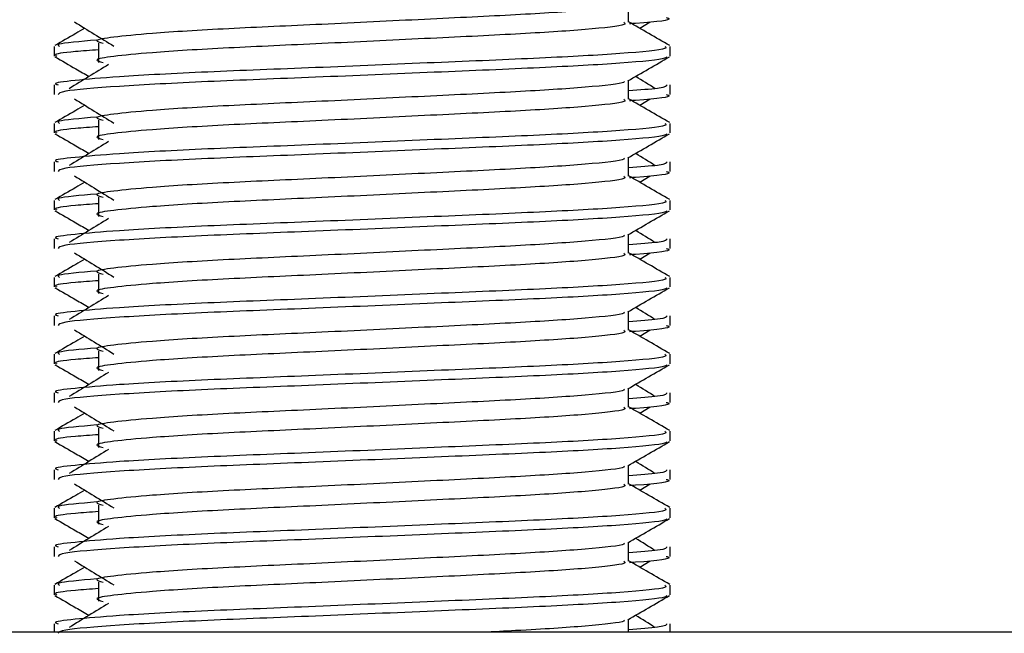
# Model space of a CAD drawing. Header units: millimetres. Extents: x 0 to 420, y 0 to 297.
# Tile 76 of 98: x 298.521 to 299.728, y 201.754 to 202.506. Entities that reach past the tile are written whole.
import ezdxf

# ---------------------------------------------------------------- set-up
doc = ezdxf.new("R2010")
doc.units = ezdxf.units.MM

msp = doc.modelspace()

# ---------------------------------------------------------------- linework, layer by layer
at = {"color": 7, "linetype": 'Continuous', "lineweight": 25}
for p, q in [((299.26734, 202.50299), (299.26734, 202.526)), ((299.28096, 202.4956), (299.29359, 202.50334)), ((298.56338, 202.47339), (298.56338, 202.46162)), ((298.61772, 202.47729), (298.61772, 202.4537)), ((299.31843, 202.46162), (299.31843, 202.47339)), ((298.56338, 202.42621), (298.56338, 202.41445)), ((299.26734, 202.40861), (299.26734, 202.43162)), ((299.31843, 202.41445), (299.31843, 202.42621)), ((299.28096, 202.40122), (299.29359, 202.40896)), ((298.56338, 202.37901), (298.56338, 202.36724)), ((298.61772, 202.38291), (298.61772, 202.35932)), ((299.31843, 202.36724), (299.31843, 202.37901)), ((299.26734, 202.31423), (299.26734, 202.33724)), ((298.56338, 202.33183), (298.56338, 202.32007)), ((299.31843, 202.32007), (299.31843, 202.33183)), ((299.28096, 202.30684), (299.29359, 202.31458)), ((298.61772, 202.28853), (298.61772, 202.26494)), ((298.56338, 202.28463), (298.56338, 202.27286)), ((299.31843, 202.27286), (299.31843, 202.28463)), ((299.26734, 202.21985), (299.26734, 202.24286)), ((298.56338, 202.23745), (298.56338, 202.22569)), ((299.31843, 202.22569), (299.31843, 202.23745)), ((299.28096, 202.21246), (299.29359, 202.2202)), ((298.61772, 202.19415), (298.61772, 202.17055)), ((298.56338, 202.19025), (298.56338, 202.17848)), ((299.31843, 202.17848), (299.31843, 202.19025)), ((298.56338, 202.14307), (298.56338, 202.13131)), ((299.26734, 202.12547), (299.26734, 202.14848)), ((299.31843, 202.13131), (299.31843, 202.14307)), ((299.28096, 202.11808), (299.29359, 202.12581)), ((298.56338, 202.09587), (298.56338, 202.0841)), ((298.61772, 202.09977), (298.61772, 202.07617)), ((299.31843, 202.0841), (299.31843, 202.09587)), ((298.56338, 202.04869), (298.56338, 202.03692)), ((299.26734, 202.03108), (299.26734, 202.0541)), ((299.31843, 202.03692), (299.31843, 202.04869)), ((299.28096, 202.0237), (299.29359, 202.03143)), ((298.56338, 202.00148), (298.56338, 201.98972)), ((298.61772, 202.00539), (298.61772, 201.98179)), ((299.31843, 201.98972), (299.31843, 202.00148)), ((298.56338, 201.95431), (298.56338, 201.94254)), ((299.26734, 201.9367), (299.26734, 201.95971)), ((299.31843, 201.94254), (299.31843, 201.95431)), ((299.28096, 201.92931), (299.29359, 201.93705)), ((298.56338, 201.9071), (298.56338, 201.89533)), ((298.61772, 201.91101), (298.61772, 201.88741)), ((299.31843, 201.89533), (299.31843, 201.9071)), ((298.56338, 201.85992), (298.56338, 201.84816)), ((299.26734, 201.84232), (299.26734, 201.86533)), ((299.31843, 201.84816), (299.31843, 201.85992)), ((299.28096, 201.83493), (299.29359, 201.84267)), ((298.56338, 201.81272), (298.56338, 201.80095)), ((298.61772, 201.81662), (298.61772, 201.79303)), ((299.31843, 201.80095), (299.31843, 201.81272)), ((299.26734, 201.75502), (299.26734, 201.77095)), ((298.56338, 201.76554), (298.56338, 201.75502)), ((299.31843, 201.75502), (299.31843, 201.76554)), ((301.74875, 201.75502), (296.81732, 201.75502))]:
    msp.add_line(p, q, dxfattribs=at)
for points, knots in [([(299.26155, 202.52534), (299.26194, 202.52481), (299.26367, 202.52243), (299.21923, 202.51758), (299.1339, 202.51208), (299.01787, 202.50659), (298.89188, 202.50036), (298.77257, 202.49514), (298.68439, 202.48978), (298.63358, 202.48466), (298.60985, 202.48089), (298.61911, 202.47834), (298.62323, 202.47721)], [0, 0, 0, 0, 0.0351066, 0.1561349, 0.2739528, 0.3916527, 0.5126988, 0.6290926, 0.7484115, 0.8401345, 0.9287498, 1, 1, 1, 1]), ([(299.31353, 202.50883), (299.31491, 202.50839), (299.32196, 202.50613), (299.30379, 202.50331), (299.27084, 202.5012), (299.26836, 202.50104)], [0, 0, 0, 0, 0.1837303, 0.9385556, 1, 1, 1, 1]), ([(298.60085, 202.4956), (298.59713, 202.49345), (298.58488, 202.48636), (298.57263, 202.47927), (298.56409, 202.47433)], [0, 0, 0, 0, 0.30333814, 1, 1, 1, 1]), ([(298.58822, 202.50334), (298.59626, 202.49841), (298.61235, 202.48856), (298.62841, 202.47871), (298.63643, 202.47378)], [0, 0, 0, 0, 0.5000113, 1, 1, 1, 1]), ([(299.2617, 202.50292), (299.26273, 202.50201), (299.26583, 202.49926), (299.21988, 202.49399), (299.13372, 202.48848), (299.01792, 202.48299), (298.89187, 202.47676), (298.77257, 202.47154), (298.68439, 202.46618), (298.63358, 202.46106), (298.60986, 202.45729), (298.6191, 202.45475), (298.62321, 202.45362)], [0, 0, 0, 0, 0.059132, 0.1771634, 0.2920638, 0.4068492, 0.5248979, 0.6384095, 0.7547738, 0.8442256, 0.9306466, 1, 1, 1, 1]), ([(299.31771, 202.47433), (299.30918, 202.47927), (299.29239, 202.48899), (299.2756, 202.49871), (299.26734, 202.50348)], [0, 0, 0, 0, 0.5083681, 1, 1, 1, 1]), ([(298.61562, 202.48113), (298.59518, 202.47939), (298.5638, 202.47671), (298.56833, 202.47425), (298.56991, 202.47339)], [0, 0, 0, 0, 0.6510435, 1, 1, 1, 1]), ([(299.31189, 202.47339), (299.31307, 202.47249), (299.31661, 202.46976), (299.26352, 202.4645), (299.1639, 202.45899), (299.02998, 202.4535), (298.88417, 202.44727), (298.74634, 202.44205), (298.64388, 202.43669), (298.5865, 202.43156), (298.56027, 202.42847), (298.56662, 202.42664), (298.5681, 202.42621)], [0, 0, 0, 0, 0.0610772, 0.1845123, 0.3046768, 0.4247211, 0.5481742, 0.6668878, 0.7885815, 0.8821287, 0.9725098, 1, 1, 1, 1]), ([(298.61772, 202.46925), (298.60768, 202.46852), (298.57683, 202.46626), (298.56211, 202.46386), (298.56568, 202.46204), (298.56651, 202.46162)], [0, 0, 0, 0, 0.2705432, 0.831179, 1, 1, 1, 1]), ([(298.56427, 202.46067), (298.57281, 202.45573), (298.58673, 202.44768), (298.60065, 202.43962), (298.60604, 202.4365)], [0, 0, 0, 0, 0.6131696, 1, 1, 1, 1]), ([(299.31392, 202.46061), (299.31363, 202.46002), (299.31242, 202.45759), (299.26365, 202.4527), (299.16388, 202.44719), (299.02995, 202.4417), (298.88431, 202.43547), (298.74583, 202.43025), (298.63686, 202.42441), (298.57118, 202.41884), (298.56913, 202.41574), (298.56827, 202.41445)], [0, 0, 0, 0, 0.0399117, 0.1661575, 0.2890582, 0.4118359, 0.5381002, 0.6595169, 0.7839817, 0.9096926, 1, 1, 1, 1]), ([(299.26632, 202.43103), (299.27485, 202.43597), (299.29192, 202.44585), (299.30899, 202.45573), (299.31753, 202.46067)], [0, 0, 0, 0, 0.4999356, 1, 1, 1, 1]), ([(298.62991, 202.45113), (298.62187, 202.4462), (298.60578, 202.43635), (298.58973, 202.4265), (298.5817, 202.42157)], [0, 0, 0, 0, 0.49999, 1, 1, 1, 1]), ([(299.30011, 202.42157), (299.29208, 202.4265), (299.28397, 202.43147), (299.27585, 202.43645), (299.27577, 202.4365)], [0, 0, 0, 0, 0.9898318, 1, 1, 1, 1]), ([(299.26155, 202.43096), (299.26194, 202.43042), (299.26367, 202.42805), (299.21923, 202.4232), (299.1339, 202.4177), (299.01787, 202.4122), (298.89188, 202.40598), (298.77257, 202.40075), (298.68439, 202.3954), (298.63358, 202.39027), (298.60985, 202.3865), (298.61911, 202.38396), (298.62323, 202.38283)], [0, 0, 0, 0, 0.0351066, 0.1561349, 0.2739528, 0.3916527, 0.5126988, 0.6290926, 0.7484115, 0.8401345, 0.9287498, 1, 1, 1, 1]), ([(299.31371, 202.42621), (299.31392, 202.42481), (299.31428, 202.42242), (299.28097, 202.41983), (299.26734, 202.41877)], [0, 0, 0, 0, 0.5906829, 1, 1, 1, 1]), ([(298.58822, 202.40896), (298.59626, 202.40403), (298.61235, 202.39418), (298.62841, 202.38433), (298.63643, 202.3794)], [0, 0, 0, 0, 0.5000113, 1, 1, 1, 1]), ([(299.2617, 202.40854), (299.26273, 202.40762), (299.26583, 202.40488), (299.21988, 202.39961), (299.13372, 202.3941), (299.01792, 202.38861), (298.89187, 202.38238), (298.77257, 202.37716), (298.68439, 202.3718), (298.63358, 202.36668), (298.60986, 202.36291), (298.6191, 202.36037), (298.62321, 202.35924)], [0, 0, 0, 0, 0.059132, 0.1771634, 0.2920638, 0.4068492, 0.5248979, 0.6384095, 0.7547738, 0.8442256, 0.9306466, 1, 1, 1, 1]), ([(299.31771, 202.37995), (299.30918, 202.38489), (299.29239, 202.39461), (299.2756, 202.40432), (299.26734, 202.4091)], [0, 0, 0, 0, 0.5083681, 1, 1, 1, 1]), ([(299.31353, 202.41445), (299.31491, 202.41401), (299.32196, 202.41175), (299.30379, 202.40893), (299.27084, 202.40682), (299.26836, 202.40666)], [0, 0, 0, 0, 0.1837303, 0.9385556, 1, 1, 1, 1]), ([(298.60085, 202.40122), (298.59713, 202.39907), (298.58488, 202.39198), (298.57263, 202.38489), (298.56409, 202.37995)], [0, 0, 0, 0, 0.3033381, 1, 1, 1, 1]), ([(298.61562, 202.38674), (298.59518, 202.385), (298.5638, 202.38233), (298.56833, 202.37987), (298.56991, 202.37901)], [0, 0, 0, 0, 0.6510435, 1, 1, 1, 1]), ([(299.31189, 202.37901), (299.31307, 202.37811), (299.31661, 202.37537), (299.26352, 202.37011), (299.1639, 202.36461), (299.02998, 202.35912), (298.88417, 202.35289), (298.74634, 202.34766), (298.64388, 202.34231), (298.5865, 202.33718), (298.56027, 202.33409), (298.56662, 202.33226), (298.5681, 202.33183)], [0, 0, 0, 0, 0.0610772, 0.1845123, 0.3046768, 0.4247211, 0.5481742, 0.6668878, 0.7885815, 0.8821287, 0.9725098, 1, 1, 1, 1]), ([(298.61772, 202.37487), (298.60768, 202.37413), (298.57683, 202.37188), (298.56211, 202.36948), (298.56568, 202.36766), (298.56651, 202.36724)], [0, 0, 0, 0, 0.2705432, 0.831179, 1, 1, 1, 1]), ([(298.56427, 202.36629), (298.57281, 202.36135), (298.58673, 202.3533), (298.60065, 202.34524), (298.60604, 202.34212)], [0, 0, 0, 0, 0.6131696, 1, 1, 1, 1]), ([(299.31392, 202.36623), (299.31363, 202.36564), (299.31242, 202.36321), (299.26365, 202.35831), (299.16388, 202.35281), (299.02995, 202.34732), (298.88431, 202.34109), (298.74583, 202.33587), (298.63686, 202.33003), (298.57118, 202.32446), (298.56913, 202.32136), (298.56827, 202.32007)], [0, 0, 0, 0, 0.0399117, 0.1661575, 0.2890582, 0.4118359, 0.5381002, 0.6595169, 0.7839817, 0.9096926, 1, 1, 1, 1]), ([(299.26632, 202.33665), (299.27485, 202.34159), (299.29192, 202.35147), (299.30899, 202.36135), (299.31753, 202.36629)], [0, 0, 0, 0, 0.4999356, 1, 1, 1, 1]), ([(298.62991, 202.35674), (298.62187, 202.35182), (298.60578, 202.34197), (298.58973, 202.33211), (298.5817, 202.32719)], [0, 0, 0, 0, 0.49999, 1, 1, 1, 1]), ([(299.26155, 202.33658), (299.26194, 202.33604), (299.26367, 202.33367), (299.21923, 202.32881), (299.1339, 202.32332), (299.01787, 202.31782), (298.89188, 202.31159), (298.77257, 202.30637), (298.68439, 202.30101), (298.63358, 202.29589), (298.60985, 202.29212), (298.61911, 202.28958), (298.62323, 202.28844)], [0, 0, 0, 0, 0.0351066, 0.1561349, 0.2739528, 0.3916527, 0.5126988, 0.6290926, 0.7484115, 0.8401345, 0.9287498, 1, 1, 1, 1]), ([(299.30011, 202.32719), (299.29208, 202.33211), (299.28397, 202.33709), (299.27585, 202.34207), (299.27577, 202.34212)], [0, 0, 0, 0, 0.9898318, 1, 1, 1, 1]), ([(299.31371, 202.33183), (299.31392, 202.33042), (299.31428, 202.32804), (299.28097, 202.32545), (299.26734, 202.32438)], [0, 0, 0, 0, 0.5906829, 1, 1, 1, 1]), ([(298.58822, 202.31458), (298.59626, 202.30965), (298.61235, 202.2998), (298.62841, 202.28994), (298.63643, 202.28502)], [0, 0, 0, 0, 0.5000113, 1, 1, 1, 1]), ([(299.2617, 202.31416), (299.26273, 202.31324), (299.26583, 202.3105), (299.21988, 202.30523), (299.13372, 202.29972), (299.01792, 202.29423), (298.89187, 202.288), (298.77257, 202.28278), (298.68439, 202.27742), (298.63358, 202.2723), (298.60986, 202.26853), (298.6191, 202.26599), (298.62321, 202.26486)], [0, 0, 0, 0, 0.059132, 0.1771634, 0.2920638, 0.4068492, 0.5248979, 0.6384095, 0.7547738, 0.8442256, 0.9306466, 1, 1, 1, 1]), ([(299.31771, 202.28557), (299.30918, 202.29051), (299.29239, 202.30022), (299.2756, 202.30994), (299.26734, 202.31472)], [0, 0, 0, 0, 0.5083681, 1, 1, 1, 1]), ([(299.31353, 202.32007), (299.31491, 202.31963), (299.32196, 202.31737), (299.30379, 202.31455), (299.27084, 202.31244), (299.26836, 202.31228)], [0, 0, 0, 0, 0.1837303, 0.9385556, 1, 1, 1, 1]), ([(298.60085, 202.30684), (298.59713, 202.30469), (298.58488, 202.2976), (298.57263, 202.29051), (298.56409, 202.28557)], [0, 0, 0, 0, 0.30333814, 1, 1, 1, 1]), ([(298.61562, 202.29236), (298.59518, 202.29062), (298.5638, 202.28795), (298.56833, 202.28549), (298.56991, 202.28463)], [0, 0, 0, 0, 0.6510435, 1, 1, 1, 1]), ([(299.31189, 202.28463), (299.31307, 202.28372), (299.31661, 202.28099), (299.26352, 202.27573), (299.1639, 202.27023), (299.02998, 202.26473), (298.88417, 202.2585), (298.74634, 202.25328), (298.64388, 202.24793), (298.5865, 202.2428), (298.56027, 202.23971), (298.56662, 202.23788), (298.5681, 202.23745)], [0, 0, 0, 0, 0.0610772, 0.1845123, 0.3046768, 0.4247211, 0.5481742, 0.6668878, 0.7885815, 0.8821287, 0.9725098, 1, 1, 1, 1]), ([(298.61772, 202.28049), (298.60768, 202.27975), (298.57683, 202.2775), (298.56211, 202.2751), (298.56568, 202.27328), (298.56651, 202.27286)], [0, 0, 0, 0, 0.2705432, 0.831179, 1, 1, 1, 1]), ([(298.56427, 202.27191), (298.57281, 202.26697), (298.58673, 202.25891), (298.60065, 202.25085), (298.60604, 202.24774)], [0, 0, 0, 0, 0.6131696, 1, 1, 1, 1]), ([(299.31392, 202.27185), (299.31363, 202.27126), (299.31242, 202.26882), (299.26365, 202.26393), (299.16388, 202.25843), (299.02995, 202.25294), (298.88431, 202.24671), (298.74583, 202.24149), (298.63686, 202.23565), (298.57118, 202.23008), (298.56913, 202.22698), (298.56827, 202.22569)], [0, 0, 0, 0, 0.0399117, 0.1661575, 0.2890582, 0.4118359, 0.5381002, 0.6595169, 0.7839817, 0.9096926, 1, 1, 1, 1]), ([(299.26632, 202.24227), (299.27485, 202.24721), (299.29192, 202.25709), (299.30899, 202.26697), (299.31753, 202.27191)], [0, 0, 0, 0, 0.4999356, 1, 1, 1, 1]), ([(298.62991, 202.26236), (298.62187, 202.25744), (298.60578, 202.24758), (298.58973, 202.23773), (298.5817, 202.23281)], [0, 0, 0, 0, 0.49999, 1, 1, 1, 1]), ([(299.26155, 202.24219), (299.26194, 202.24166), (299.26367, 202.23929), (299.21923, 202.23443), (299.1339, 202.22894), (299.01787, 202.22344), (298.89188, 202.21721), (298.77257, 202.21199), (298.68439, 202.20663), (298.63358, 202.20151), (298.60985, 202.19774), (298.61911, 202.1952), (298.62323, 202.19406)], [0, 0, 0, 0, 0.0351066, 0.1561349, 0.2739528, 0.3916527, 0.5126988, 0.6290926, 0.7484115, 0.8401345, 0.9287498, 1, 1, 1, 1]), ([(299.30011, 202.23281), (299.29208, 202.23773), (299.28397, 202.24271), (299.27585, 202.24769), (299.27577, 202.24774)], [0, 0, 0, 0, 0.9898318, 1, 1, 1, 1]), ([(299.31371, 202.23745), (299.31392, 202.23604), (299.31428, 202.23366), (299.28097, 202.23106), (299.26734, 202.23)], [0, 0, 0, 0, 0.5906829, 1, 1, 1, 1]), ([(298.58822, 202.2202), (298.59626, 202.21527), (298.61235, 202.20542), (298.62841, 202.19556), (298.63643, 202.19064)], [0, 0, 0, 0, 0.5000113, 1, 1, 1, 1]), ([(299.2617, 202.21978), (299.26273, 202.21886), (299.26583, 202.21612), (299.21988, 202.21085), (299.13372, 202.20534), (299.01792, 202.19985), (298.89187, 202.19362), (298.77257, 202.1884), (298.68439, 202.18304), (298.63358, 202.17792), (298.60986, 202.17415), (298.6191, 202.17161), (298.62321, 202.17047)], [0, 0, 0, 0, 0.059132, 0.1771634, 0.2920638, 0.4068492, 0.5248979, 0.6384095, 0.7547738, 0.8442256, 0.9306466, 1, 1, 1, 1]), ([(299.31771, 202.19119), (299.30918, 202.19613), (299.29239, 202.20584), (299.2756, 202.21556), (299.26734, 202.22034)], [0, 0, 0, 0, 0.50836813, 1, 1, 1, 1]), ([(299.31353, 202.22569), (299.31491, 202.22524), (299.32196, 202.22299), (299.30379, 202.22017), (299.27084, 202.21806), (299.26836, 202.2179)], [0, 0, 0, 0, 0.1837303, 0.9385556, 1, 1, 1, 1]), ([(298.60085, 202.21246), (298.59713, 202.21031), (298.58488, 202.20322), (298.57263, 202.19613), (298.56409, 202.19119)], [0, 0, 0, 0, 0.3033381, 1, 1, 1, 1]), ([(298.61562, 202.19798), (298.59518, 202.19624), (298.5638, 202.19357), (298.56833, 202.19111), (298.56991, 202.19025)], [0, 0, 0, 0, 0.6510435, 1, 1, 1, 1]), ([(299.31189, 202.19025), (299.31307, 202.18934), (299.31661, 202.18661), (299.26352, 202.18135), (299.1639, 202.17584), (299.02998, 202.17035), (298.88417, 202.16412), (298.74634, 202.1589), (298.64388, 202.15355), (298.5865, 202.14842), (298.56027, 202.14533), (298.56662, 202.1435), (298.5681, 202.14307)], [0, 0, 0, 0, 0.0610772, 0.1845123, 0.3046768, 0.4247211, 0.5481742, 0.6668878, 0.7885815, 0.8821287, 0.9725098, 1, 1, 1, 1]), ([(298.61772, 202.18611), (298.60768, 202.18537), (298.57683, 202.18311), (298.56211, 202.18072), (298.56568, 202.1789), (298.56651, 202.17848)], [0, 0, 0, 0, 0.2705432, 0.831179, 1, 1, 1, 1]), ([(298.56427, 202.17753), (298.57281, 202.17259), (298.58673, 202.16453), (298.60065, 202.15647), (298.60604, 202.15335)], [0, 0, 0, 0, 0.6131696, 1, 1, 1, 1]), ([(299.31392, 202.17747), (299.31363, 202.17688), (299.31242, 202.17444), (299.26365, 202.16955), (299.16388, 202.16405), (299.02995, 202.15856), (298.88431, 202.15232), (298.74583, 202.14711), (298.63686, 202.14126), (298.57118, 202.1357), (298.56913, 202.1326), (298.56827, 202.13131)], [0, 0, 0, 0, 0.0399117, 0.1661575, 0.2890582, 0.4118359, 0.5381002, 0.6595169, 0.7839817, 0.9096926, 1, 1, 1, 1]), ([(298.62991, 202.16798), (298.62187, 202.16305), (298.60578, 202.1532), (298.58973, 202.14335), (298.5817, 202.13842)], [0, 0, 0, 0, 0.49999, 1, 1, 1, 1]), ([(299.26632, 202.14789), (299.27485, 202.15283), (299.29192, 202.16271), (299.30899, 202.17259), (299.31753, 202.17753)], [0, 0, 0, 0, 0.4999356, 1, 1, 1, 1]), ([(299.26155, 202.14781), (299.26194, 202.14728), (299.26367, 202.14491), (299.21923, 202.14005), (299.1339, 202.13456), (299.01787, 202.12906), (298.89188, 202.12283), (298.77257, 202.11761), (298.68439, 202.11225), (298.63358, 202.10713), (298.60985, 202.10336), (298.61911, 202.10081), (298.62323, 202.09968)], [0, 0, 0, 0, 0.0351066, 0.1561349, 0.2739528, 0.3916527, 0.5126988, 0.6290926, 0.7484115, 0.8401345, 0.9287498, 1, 1, 1, 1]), ([(299.31371, 202.14307), (299.31392, 202.14166), (299.31428, 202.13928), (299.28097, 202.13668), (299.26734, 202.13562)], [0, 0, 0, 0, 0.5906829, 1, 1, 1, 1]), ([(299.30011, 202.13842), (299.29208, 202.14335), (299.28397, 202.14833), (299.27585, 202.1533), (299.27577, 202.15335)], [0, 0, 0, 0, 0.98983176, 1, 1, 1, 1]), ([(299.31353, 202.13131), (299.31491, 202.13086), (299.32196, 202.12861), (299.30379, 202.12579), (299.27084, 202.12368), (299.26836, 202.12352)], [0, 0, 0, 0, 0.1837303, 0.9385556, 1, 1, 1, 1]), ([(298.58822, 202.12581), (298.59626, 202.12089), (298.61235, 202.11103), (298.62841, 202.10118), (298.63643, 202.09625)], [0, 0, 0, 0, 0.5000113, 1, 1, 1, 1]), ([(299.2617, 202.12539), (299.26273, 202.12448), (299.26583, 202.12174), (299.21988, 202.11646), (299.13372, 202.11096), (299.01792, 202.10547), (298.89187, 202.09924), (298.77257, 202.09401), (298.68439, 202.08866), (298.63358, 202.08353), (298.60986, 202.07977), (298.6191, 202.07722), (298.62321, 202.07609)], [0, 0, 0, 0, 0.059132, 0.1771634, 0.2920638, 0.4068492, 0.5248979, 0.6384095, 0.7547738, 0.8442256, 0.9306466, 1, 1, 1, 1]), ([(299.31771, 202.09681), (299.30918, 202.10175), (299.29239, 202.11146), (299.2756, 202.12118), (299.26734, 202.12596)], [0, 0, 0, 0, 0.5083681, 1, 1, 1, 1]), ([(298.60085, 202.11808), (298.59713, 202.11593), (298.58488, 202.10883), (298.57263, 202.10175), (298.56409, 202.09681)], [0, 0, 0, 0, 0.3033381, 1, 1, 1, 1]), ([(299.31189, 202.09587), (299.31307, 202.09496), (299.31661, 202.09223), (299.26352, 202.08697), (299.1639, 202.08146), (299.02998, 202.07597), (298.88417, 202.06974), (298.74634, 202.06452), (298.64388, 202.05916), (298.5865, 202.05403), (298.56027, 202.05095), (298.56662, 202.04912), (298.5681, 202.04869)], [0, 0, 0, 0, 0.0610772, 0.1845123, 0.3046768, 0.4247211, 0.5481742, 0.6668878, 0.7885815, 0.8821287, 0.9725098, 1, 1, 1, 1]), ([(298.61562, 202.1036), (298.59518, 202.10186), (298.5638, 202.09919), (298.56833, 202.09673), (298.56991, 202.09587)], [0, 0, 0, 0, 0.6510435, 1, 1, 1, 1]), ([(298.56427, 202.08315), (298.57281, 202.07821), (298.58673, 202.07015), (298.60065, 202.06209), (298.60604, 202.05897)], [0, 0, 0, 0, 0.6131696, 1, 1, 1, 1]), ([(298.61772, 202.09172), (298.60768, 202.09099), (298.57683, 202.08873), (298.56211, 202.08634), (298.56568, 202.08452), (298.56651, 202.0841)], [0, 0, 0, 0, 0.2705432, 0.831179, 1, 1, 1, 1]), ([(299.31392, 202.08308), (299.31363, 202.0825), (299.31242, 202.08006), (299.26365, 202.07517), (299.16388, 202.06967), (299.02995, 202.06417), (298.88431, 202.05794), (298.74583, 202.05273), (298.63686, 202.04688), (298.57118, 202.04131), (298.56913, 202.03822), (298.56827, 202.03692)], [0, 0, 0, 0, 0.0399117, 0.1661575, 0.2890582, 0.4118359, 0.5381002, 0.6595169, 0.7839817, 0.9096926, 1, 1, 1, 1]), ([(299.26632, 202.0535), (299.27485, 202.05845), (299.29192, 202.06833), (299.30899, 202.07821), (299.31753, 202.08315)], [0, 0, 0, 0, 0.4999356, 1, 1, 1, 1]), ([(298.62991, 202.0736), (298.62187, 202.06867), (298.60578, 202.05882), (298.58973, 202.04897), (298.5817, 202.04404)], [0, 0, 0, 0, 0.49999, 1, 1, 1, 1]), ([(299.30011, 202.04404), (299.29208, 202.04897), (299.28397, 202.05395), (299.27585, 202.05892), (299.27577, 202.05897)], [0, 0, 0, 0, 0.9898318, 1, 1, 1, 1]), ([(299.26155, 202.05343), (299.26194, 202.0529), (299.26367, 202.05053), (299.21923, 202.04567), (299.1339, 202.04017), (299.01787, 202.03468), (298.89188, 202.02845), (298.77257, 202.02323), (298.68439, 202.01787), (298.63358, 202.01275), (298.60985, 202.00898), (298.61911, 202.00643), (298.62323, 202.0053)], [0, 0, 0, 0, 0.0351066, 0.1561349, 0.2739528, 0.3916527, 0.5126988, 0.6290926, 0.7484115, 0.8401345, 0.9287498, 1, 1, 1, 1]), ([(299.31371, 202.04869), (299.31392, 202.04728), (299.31428, 202.0449), (299.28097, 202.0423), (299.26734, 202.04124)], [0, 0, 0, 0, 0.5906829, 1, 1, 1, 1]), ([(299.31353, 202.03692), (299.31491, 202.03648), (299.32196, 202.03422), (299.30379, 202.03141), (299.27084, 202.0293), (299.26836, 202.02914)], [0, 0, 0, 0, 0.1837303, 0.9385556, 1, 1, 1, 1]), ([(298.60085, 202.0237), (298.59713, 202.02154), (298.58488, 202.01445), (298.57263, 202.00736), (298.56409, 202.00243)], [0, 0, 0, 0, 0.30333814, 1, 1, 1, 1]), ([(298.58822, 202.03143), (298.59626, 202.02651), (298.61235, 202.01665), (298.62841, 202.0068), (298.63643, 202.00187)], [0, 0, 0, 0, 0.5000113, 1, 1, 1, 1]), ([(299.2617, 202.03101), (299.26273, 202.0301), (299.26583, 202.02736), (299.21988, 202.02208), (299.13372, 202.01658), (299.01792, 202.01108), (298.89187, 202.00485), (298.77257, 201.99963), (298.68439, 201.99427), (298.63358, 201.98915), (298.60986, 201.98538), (298.6191, 201.98284), (298.62321, 201.98171)], [0, 0, 0, 0, 0.059132, 0.1771634, 0.2920638, 0.4068492, 0.5248979, 0.6384095, 0.7547738, 0.8442256, 0.9306466, 1, 1, 1, 1]), ([(299.31771, 202.00243), (299.30918, 202.00736), (299.29239, 202.01708), (299.2756, 202.0268), (299.26734, 202.03158)], [0, 0, 0, 0, 0.50836813, 1, 1, 1, 1]), ([(299.31189, 202.00148), (299.31307, 202.00058), (299.31661, 201.99785), (299.26352, 201.99259), (299.1639, 201.98708), (299.02998, 201.98159), (298.88417, 201.97536), (298.74634, 201.97014), (298.64388, 201.96478), (298.5865, 201.95965), (298.56027, 201.95657), (298.56662, 201.95473), (298.5681, 201.95431)], [0, 0, 0, 0, 0.0610772, 0.1845123, 0.3046768, 0.4247211, 0.5481742, 0.6668878, 0.7885815, 0.8821287, 0.9725098, 1, 1, 1, 1]), ([(298.61562, 202.00922), (298.59518, 202.00748), (298.5638, 202.00481), (298.56833, 202.00234), (298.56991, 202.00148)], [0, 0, 0, 0, 0.6510435, 1, 1, 1, 1]), ([(298.56427, 201.98877), (298.57281, 201.98383), (298.58673, 201.97577), (298.60065, 201.96771), (298.60604, 201.96459)], [0, 0, 0, 0, 0.6131696, 1, 1, 1, 1]), ([(298.61772, 201.99734), (298.60768, 201.99661), (298.57683, 201.99435), (298.56211, 201.99196), (298.56568, 201.99014), (298.56651, 201.98972)], [0, 0, 0, 0, 0.2705432, 0.831179, 1, 1, 1, 1]), ([(299.31392, 201.9887), (299.31363, 201.98812), (299.31242, 201.98568), (299.26365, 201.98079), (299.16388, 201.97528), (299.02995, 201.96979), (298.88431, 201.96356), (298.74583, 201.95834), (298.63686, 201.9525), (298.57118, 201.94693), (298.56913, 201.94384), (298.56827, 201.94254)], [0, 0, 0, 0, 0.0399117, 0.1661575, 0.2890582, 0.4118359, 0.5381002, 0.6595169, 0.7839817, 0.9096926, 1, 1, 1, 1]), ([(299.26632, 201.95912), (299.27485, 201.96406), (299.29192, 201.97395), (299.30899, 201.98383), (299.31753, 201.98877)], [0, 0, 0, 0, 0.4999356, 1, 1, 1, 1]), ([(298.62991, 201.97922), (298.62187, 201.97429), (298.60578, 201.96444), (298.58973, 201.95459), (298.5817, 201.94966)], [0, 0, 0, 0, 0.49999, 1, 1, 1, 1]), ([(299.30011, 201.94966), (299.29208, 201.95459), (299.28397, 201.95956), (299.27585, 201.96454), (299.27577, 201.96459)], [0, 0, 0, 0, 0.9898318, 1, 1, 1, 1]), ([(299.26155, 201.95905), (299.26194, 201.95852), (299.26367, 201.95615), (299.21923, 201.95129), (299.1339, 201.94579), (299.01787, 201.9403), (298.89188, 201.93407), (298.77257, 201.92885), (298.68439, 201.92349), (298.63358, 201.91837), (298.60985, 201.9146), (298.61911, 201.91205), (298.62323, 201.91092)], [0, 0, 0, 0, 0.0351066, 0.1561349, 0.2739528, 0.3916527, 0.5126988, 0.6290926, 0.7484115, 0.8401345, 0.9287498, 1, 1, 1, 1]), ([(299.31371, 201.95431), (299.31392, 201.9529), (299.31428, 201.95051), (299.28097, 201.94792), (299.26734, 201.94686)], [0, 0, 0, 0, 0.5906829, 1, 1, 1, 1]), ([(299.31353, 201.94254), (299.31491, 201.9421), (299.32196, 201.93984), (299.30379, 201.93703), (299.27084, 201.93491), (299.26836, 201.93476)], [0, 0, 0, 0, 0.1837303, 0.9385556, 1, 1, 1, 1]), ([(298.60085, 201.92931), (298.59713, 201.92716), (298.58488, 201.92007), (298.57263, 201.91298), (298.56409, 201.90804)], [0, 0, 0, 0, 0.3033381, 1, 1, 1, 1]), ([(298.58822, 201.93705), (298.59626, 201.93212), (298.61235, 201.92227), (298.62841, 201.91242), (298.63643, 201.90749)], [0, 0, 0, 0, 0.5000113, 1, 1, 1, 1]), ([(299.2617, 201.93663), (299.26273, 201.93572), (299.26583, 201.93297), (299.21988, 201.9277), (299.13372, 201.92219), (299.01792, 201.9167), (298.89187, 201.91047), (298.77257, 201.90525), (298.68439, 201.89989), (298.63358, 201.89477), (298.60986, 201.891), (298.6191, 201.88846), (298.62321, 201.88733)], [0, 0, 0, 0, 0.059132, 0.1771634, 0.2920638, 0.4068492, 0.5248979, 0.6384095, 0.7547738, 0.8442256, 0.9306466, 1, 1, 1, 1]), ([(299.31771, 201.90804), (299.30918, 201.91298), (299.29239, 201.9227), (299.2756, 201.93242), (299.26734, 201.93719)], [0, 0, 0, 0, 0.50836813, 1, 1, 1, 1]), ([(298.61562, 201.91484), (298.59518, 201.9131), (298.5638, 201.91043), (298.56833, 201.90796), (298.56991, 201.9071)], [0, 0, 0, 0, 0.6510435, 1, 1, 1, 1]), ([(299.31189, 201.9071), (299.31307, 201.9062), (299.31661, 201.90347), (299.26352, 201.89821), (299.1639, 201.8927), (299.02998, 201.88721), (298.88417, 201.88098), (298.74634, 201.87576), (298.64388, 201.8704), (298.5865, 201.86527), (298.56027, 201.86218), (298.56662, 201.86035), (298.5681, 201.85992)], [0, 0, 0, 0, 0.0610772, 0.1845123, 0.3046768, 0.4247211, 0.5481742, 0.6668878, 0.7885815, 0.8821287, 0.9725098, 1, 1, 1, 1]), ([(298.61772, 201.90296), (298.60768, 201.90223), (298.57683, 201.89997), (298.56211, 201.89758), (298.56568, 201.89576), (298.56651, 201.89533)], [0, 0, 0, 0, 0.2705432, 0.831179, 1, 1, 1, 1]), ([(298.56427, 201.89438), (298.57281, 201.88944), (298.58673, 201.88139), (298.60065, 201.87333), (298.60604, 201.87021)], [0, 0, 0, 0, 0.6131696, 1, 1, 1, 1]), ([(299.31392, 201.89432), (299.31363, 201.89374), (299.31242, 201.8913), (299.26365, 201.88641), (299.16388, 201.8809), (299.02995, 201.87541), (298.88431, 201.86918), (298.74583, 201.86396), (298.63686, 201.85812), (298.57118, 201.85255), (298.56913, 201.84946), (298.56827, 201.84816)], [0, 0, 0, 0, 0.0399117, 0.1661575, 0.2890582, 0.4118359, 0.5381002, 0.6595169, 0.7839817, 0.9096926, 1, 1, 1, 1]), ([(299.26632, 201.86474), (299.27485, 201.86968), (299.29192, 201.87957), (299.30899, 201.88944), (299.31753, 201.89438)], [0, 0, 0, 0, 0.4999356, 1, 1, 1, 1]), ([(298.62991, 201.88484), (298.62187, 201.87991), (298.60578, 201.87006), (298.58973, 201.86021), (298.5817, 201.85528)], [0, 0, 0, 0, 0.49999, 1, 1, 1, 1]), ([(299.30011, 201.85528), (299.29208, 201.86021), (299.28397, 201.86518), (299.27585, 201.87016), (299.27577, 201.87021)], [0, 0, 0, 0, 0.98983176, 1, 1, 1, 1]), ([(299.26155, 201.86467), (299.26194, 201.86413), (299.26367, 201.86176), (299.21923, 201.85691), (299.1339, 201.85141), (299.01787, 201.84592), (298.89188, 201.83969), (298.77257, 201.83447), (298.68439, 201.82911), (298.63358, 201.82398), (298.60985, 201.82021), (298.61911, 201.81767), (298.62323, 201.81654)], [0, 0, 0, 0, 0.0351066, 0.1561349, 0.2739528, 0.3916527, 0.5126988, 0.6290926, 0.7484115, 0.8401345, 0.9287498, 1, 1, 1, 1]), ([(299.31371, 201.85992), (299.31392, 201.85852), (299.31428, 201.85613), (299.28097, 201.85354), (299.26734, 201.85248)], [0, 0, 0, 0, 0.5906829, 1, 1, 1, 1]), ([(298.58822, 201.84267), (298.59626, 201.83774), (298.61235, 201.82789), (298.62841, 201.81804), (298.63643, 201.81311)], [0, 0, 0, 0, 0.50001135, 1, 1, 1, 1]), ([(299.2617, 201.84225), (299.26273, 201.84133), (299.26583, 201.83859), (299.21988, 201.83332), (299.13372, 201.82781), (299.01792, 201.82232), (298.89187, 201.81609), (298.77257, 201.81087), (298.68439, 201.80551), (298.63358, 201.80039), (298.60986, 201.79662), (298.6191, 201.79408), (298.62321, 201.79295)], [0, 0, 0, 0, 0.059132, 0.1771634, 0.2920638, 0.4068492, 0.5248979, 0.6384095, 0.7547738, 0.8442256, 0.9306466, 1, 1, 1, 1]), ([(299.31771, 201.81366), (299.30918, 201.8186), (299.29239, 201.82832), (299.2756, 201.83803), (299.26734, 201.84281)], [0, 0, 0, 0, 0.5083681, 1, 1, 1, 1]), ([(299.31353, 201.84816), (299.31491, 201.84772), (299.32196, 201.84546), (299.30379, 201.84264), (299.27084, 201.84053), (299.26836, 201.84037)], [0, 0, 0, 0, 0.1837303, 0.9385556, 1, 1, 1, 1]), ([(298.60085, 201.83493), (298.59713, 201.83278), (298.58488, 201.82569), (298.57263, 201.8186), (298.56409, 201.81366)], [0, 0, 0, 0, 0.30333814, 1, 1, 1, 1]), ([(298.61562, 201.82045), (298.59518, 201.81872), (298.5638, 201.81604), (298.56833, 201.81358), (298.56991, 201.81272)], [0, 0, 0, 0, 0.6510435, 1, 1, 1, 1]), ([(299.31189, 201.81272), (299.31307, 201.81182), (299.31661, 201.80909), (299.26352, 201.80383), (299.1639, 201.79832), (299.02998, 201.79283), (298.88417, 201.7866), (298.74634, 201.78138), (298.64388, 201.77602), (298.5865, 201.77089), (298.56027, 201.7678), (298.56662, 201.76597), (298.5681, 201.76554)], [0, 0, 0, 0, 0.0610772, 0.1845123, 0.3046768, 0.4247211, 0.5481742, 0.6668878, 0.7885815, 0.8821287, 0.9725098, 1, 1, 1, 1]), ([(298.61772, 201.80858), (298.60768, 201.80784), (298.57683, 201.80559), (298.56211, 201.80319), (298.56568, 201.80137), (298.56651, 201.80095)], [0, 0, 0, 0, 0.2705432, 0.831179, 1, 1, 1, 1]), ([(298.56427, 201.8), (298.57281, 201.79506), (298.58673, 201.78701), (298.60065, 201.77895), (298.60604, 201.77583)], [0, 0, 0, 0, 0.6131696, 1, 1, 1, 1]), ([(299.31392, 201.79994), (299.31363, 201.79935), (299.31242, 201.79692), (299.26365, 201.79202), (299.16388, 201.78652), (299.02995, 201.78103), (298.88431, 201.7748), (298.74583, 201.76958), (298.63686, 201.76374), (298.57118, 201.75817), (298.56913, 201.75507), (298.56827, 201.75378)], [0, 0, 0, 0, 0.0399117, 0.1661575, 0.2890582, 0.4118359, 0.5381002, 0.6595169, 0.7839817, 0.9096926, 1, 1, 1, 1]), ([(299.26632, 201.77036), (299.27485, 201.7753), (299.29192, 201.78518), (299.30899, 201.79506), (299.31753, 201.8)], [0, 0, 0, 0, 0.4999356, 1, 1, 1, 1]), ([(298.62991, 201.79045), (298.62187, 201.78553), (298.60578, 201.77568), (298.58973, 201.76582), (298.5817, 201.7609)], [0, 0, 0, 0, 0.49999, 1, 1, 1, 1]), ([(299.26155, 201.77029), (299.26195, 201.76975), (299.26373, 201.76738), (299.21828, 201.76251), (299.15435, 201.75823), (299.10236, 201.75569), (299.0886, 201.75502)], [0, 0, 0, 0, 0.1109658, 0.4935152, 0.8659168, 1, 1, 1, 1]), ([(299.30011, 201.7609), (299.29208, 201.76582), (299.28397, 201.7708), (299.27585, 201.77578), (299.27577, 201.77583)], [0, 0, 0, 0, 0.98983176, 1, 1, 1, 1]), ([(299.31371, 201.76554), (299.31392, 201.76414), (299.31428, 201.76175), (299.28097, 201.75916), (299.26734, 201.7581)], [0, 0, 0, 0, 0.5906829, 1, 1, 1, 1])]:
    msp.add_open_spline(points, degree=3, knots=knots, dxfattribs=at)

doc.saveas('drawing.dxf')
